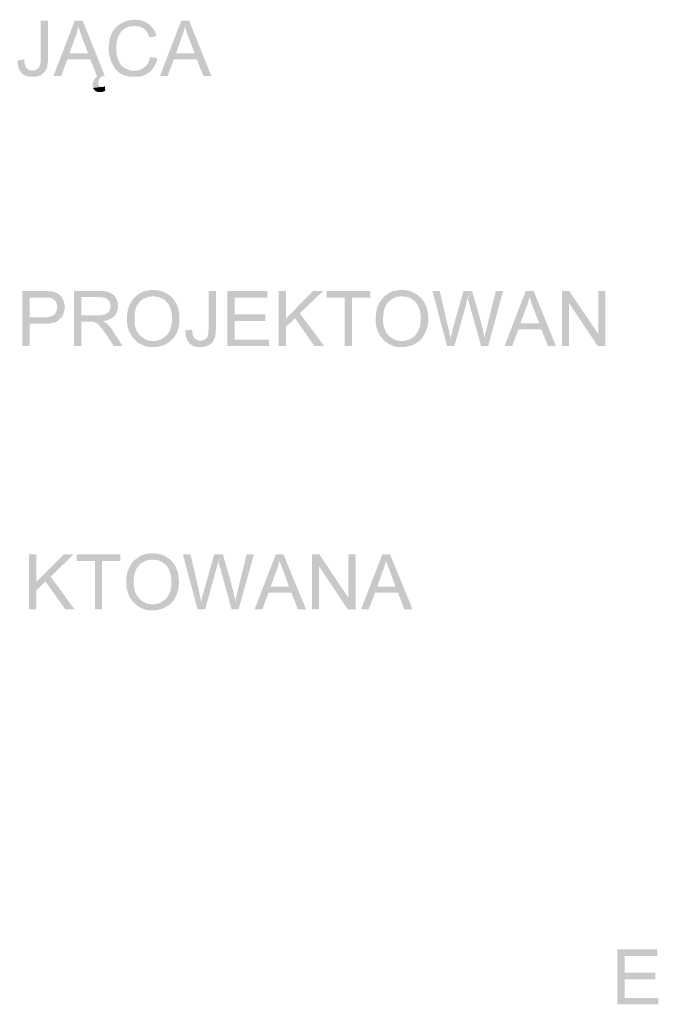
# Model space of a CAD drawing. Header units: millimetres. Extents: x -14047 to 49934, y -21523 to 14989.
# Tile 45 of 256: x 2613 to 2774, y 4729 to 4979. Entities that reach past the tile are written whole.
import ezdxf

# ---------------------------------------------------------------- set-up
doc = ezdxf.new("R2010")
doc.units = ezdxf.units.MM
doc.layers.add('H', color=7, linetype='Continuous')

msp = doc.modelspace()

# ---------------------------------------------------------------- hatches: boundary and pattern name
at = {"layer": 'H', "linetype": 'Continuous'}
for points in [[(2637.253, 4965.65), (2637.078, 4965.915), (2636.813, 4966.09), (2636.638, 4966.355), (2636.458, 4966.71), (2636.283, 4966.975), (2636.108, 4967.239), (2635.933, 4967.589), (2635.753, 4968.029), (2635.578, 4968.649), (2635.488, 4968.999), (2635.403, 4969.264), (2635.313, 4969.619), (2635.223, 4969.969), (2635.138, 4970.674), (2635.138, 4971.384), (2635.138, 4971.824), (2635.138, 4972.174), (2635.223, 4972.529), (2635.223, 4972.879), (2635.313, 4973.234), (2635.403, 4973.589), (2635.403, 4973.849), (2635.578, 4974.204), (2635.668, 4974.469), (2635.753, 4974.818), (2636.108, 4975.613), (2636.283, 4975.878), (2636.548, 4976.143), (2636.723, 4976.408), (2636.988, 4976.673), (2637.163, 4976.848), (2637.428, 4977.113), (2637.958, 4977.468), (2638.223, 4977.643), (2638.663, 4977.908), (2638.928, 4977.993), (2639.283, 4978.173), (2639.548, 4978.258), (2639.898, 4978.348), (2640.252, 4978.438), (2640.517, 4978.523), (2640.867, 4978.523), (2641.222, 4978.523), (2641.572, 4978.613), (2642.457, 4978.523), (2642.807, 4978.523), (2643.162, 4978.438), (2643.512, 4978.348), (2643.777, 4978.258), (2644.132, 4978.173), (2644.397, 4977.993), (2644.662, 4977.908), (2644.927, 4977.733), (2645.192, 4977.553), (2645.542, 4977.288), (2645.717, 4977.113), (2641.662, 4977.023), (2641.312, 4977.023), (2640.957, 4976.938), (2640.602, 4976.938), (2640.252, 4976.848), (2639.988, 4976.763), (2639.723, 4976.583), (2639.368, 4976.498), (2639.108, 4976.318), (2638.753, 4976.053), (2638.488, 4975.793), (2638.048, 4975.263), (2637.873, 4974.998), (2637.693, 4974.733), (2637.608, 4974.379), (2637.343, 4973.849), (2637.253, 4973.499), (2637.253, 4973.144), (2637.078, 4972.529), (2637.078, 4972.174), (2637.078, 4971.824), (2637.078, 4971.469), (2637.078, 4971.119), (2637.078, 4970.764), (2637.078, 4970.324), (2637.163, 4969.704), (2637.253, 4969.354), (2637.343, 4969.089), (2637.428, 4968.734), (2637.518, 4968.469), (2637.693, 4968.029), (2637.873, 4967.679), (2638.048, 4967.414), (2638.223, 4967.15), (2638.488, 4966.885), (2638.928, 4966.53), (2639.193, 4966.355), (2639.458, 4966.18), (2639.813, 4966.09), (2640.078, 4965.915), (2640.427, 4965.825), (2640.782, 4965.74), (2641.397, 4965.74), (2641.572, 4965.74)], [(2615.826, 4964.15), (2615.386, 4964.15), (2615.031, 4964.15), (2614.681, 4964.24), (2614.326, 4964.325), (2614.061, 4964.415), (2613.796, 4964.59), (2613.531, 4964.68), (2613.266, 4964.945), (2613.001, 4965.12), (2612.826, 4965.385), (2612.651, 4965.65), (2615.736, 4965.74), (2616.176, 4965.825), (2616.441, 4965.825), (2616.796, 4966.005), (2616.971, 4966.09), (2617.236, 4966.27), (2617.501, 4966.53), (2617.591, 4966.885), (2617.766, 4967.239), (2617.766, 4967.499), (2617.856, 4967.854), (2617.856, 4968.209), (2617.856, 4968.649), (2617.856, 4978.348), (2619.705, 4978.348), (2619.705, 4968.824), (2619.705, 4968.029), (2619.615, 4967.589), (2619.615, 4967.324), (2619.53, 4966.975), (2619.53, 4966.62), (2619.35, 4966.09), (2619.175, 4965.825), (2619, 4965.475), (2618.735, 4965.295), (2618.47, 4965.035), (2618.295, 4964.855), (2617.94, 4964.59), (2617.676, 4964.505), (2617.326, 4964.325), (2617.061, 4964.24), (2616.706, 4964.24), (2616.356, 4964.15), (2616.001, 4964.15)], [(2621.115, 4964.325), (2626.494, 4978.348), (2628.524, 4978.348), (2627.464, 4976.848), (2627.379, 4976.498), (2627.289, 4976.233), (2627.114, 4975.528), (2627.024, 4975.263), (2626.934, 4974.908), (2626.849, 4974.559), (2626.669, 4974.204), (2625.175, 4970.059), (2630.464, 4968.559), (2624.645, 4968.559), (2623.055, 4964.325)], [(2631.169, 4961.33), (2631.079, 4961.68), (2630.994, 4962.035), (2631.079, 4962.3), (2631.079, 4962.65), (2631.259, 4963.005), (2631.344, 4963.27), (2631.524, 4963.535), (2631.699, 4963.8), (2631.964, 4964.065), (2632.229, 4964.24), (2632.139, 4964.325), (2630.464, 4968.559), (2625.175, 4970.059), (2629.934, 4970.059), (2628.434, 4973.939), (2628.259, 4974.379), (2628.169, 4974.733), (2627.994, 4975.083), (2627.904, 4975.438), (2627.729, 4976.053), (2627.554, 4976.583), (2627.464, 4976.848), (2628.524, 4978.348), (2634.168, 4964.325), (2633.548, 4964.325), (2633.283, 4964.15), (2633.018, 4963.975), (2632.843, 4963.71), (2632.579, 4963.27), (2632.494, 4962.915), (2632.494, 4962.565), (2632.494, 4962.21), (2632.669, 4961.945), (2632.933, 4961.68), (2633.198, 4961.595), (2633.373, 4961.595)], [(2645.457, 4974.114), (2645.277, 4974.469), (2645.192, 4974.818), (2645.012, 4975.083), (2644.837, 4975.438), (2644.662, 4975.703), (2644.487, 4975.878), (2644.222, 4976.143), (2644.042, 4976.318), (2643.777, 4976.498), (2643.512, 4976.583), (2643.162, 4976.763), (2642.897, 4976.848), (2642.542, 4976.938), (2642.192, 4976.938), (2641.837, 4977.023), (2645.717, 4977.113), (2645.982, 4976.848), (2646.162, 4976.583), (2646.427, 4976.318), (2646.777, 4975.793), (2646.867, 4975.438), (2647.042, 4975.173), (2647.132, 4974.818), (2647.217, 4974.469)], [(2648.101, 4964.325), (2653.481, 4978.348), (2655.505, 4978.348), (2654.451, 4976.848), (2654.361, 4976.583), (2654.271, 4976.233), (2654.186, 4975.878), (2654.096, 4975.528), (2654.011, 4975.263), (2653.921, 4974.908), (2653.831, 4974.559), (2653.656, 4974.294), (2652.156, 4970.059), (2657.445, 4968.559), (2651.626, 4968.559), (2650.041, 4964.325)], [(2659.125, 4964.325), (2657.445, 4968.559), (2652.156, 4970.059), (2656.92, 4970.059), (2655.42, 4973.939), (2655.24, 4974.379), (2655.155, 4974.733), (2654.981, 4975.083), (2654.891, 4975.438), (2654.716, 4976.053), (2654.536, 4976.583), (2654.451, 4976.848), (2655.505, 4978.348), (2661.15, 4964.325)], [(2612.651, 4965.65), (2612.476, 4965.915), (2612.386, 4966.18), (2612.211, 4966.445), (2612.211, 4966.795), (2612.121, 4967.15), (2612.031, 4967.499), (2612.031, 4967.854), (2612.031, 4968.294), (2613.711, 4968.559), (2613.711, 4968.119), (2613.796, 4967.679), (2613.886, 4967.324), (2613.971, 4967.06), (2614.061, 4966.795), (2614.151, 4966.53), (2614.326, 4966.355), (2614.501, 4966.18), (2614.766, 4966.005), (2615.121, 4965.825), (2615.471, 4965.825), (2615.736, 4965.74)], [(2641.752, 4964.15), (2641.312, 4964.15), (2640.957, 4964.15), (2640.602, 4964.15), (2640.252, 4964.24), (2639.898, 4964.325), (2639.548, 4964.415), (2639.283, 4964.505), (2638.928, 4964.59), (2638.663, 4964.68), (2638.138, 4964.945), (2637.783, 4965.21), (2637.253, 4965.65), (2641.572, 4965.74), (2641.927, 4965.74), (2642.282, 4965.74), (2642.632, 4965.825), (2642.897, 4965.915), (2643.252, 4966.005), (2643.512, 4966.18), (2643.777, 4966.355), (2644.042, 4966.53), (2644.397, 4966.795), (2644.662, 4967.06), (2644.837, 4967.239), (2645.012, 4967.499), (2645.192, 4967.854), (2645.277, 4968.119), (2645.457, 4968.469), (2645.542, 4968.824), (2645.632, 4969.179), (2647.482, 4968.824), (2647.307, 4968.119), (2647.132, 4967.764), (2647.042, 4967.414), (2646.867, 4967.15), (2646.687, 4966.795), (2646.512, 4966.53), (2646.337, 4966.27), (2646.162, 4966.005), (2645.717, 4965.56), (2645.457, 4965.385), (2644.837, 4964.945), (2644.572, 4964.77), (2644.307, 4964.68), (2644.042, 4964.505), (2643.692, 4964.415), (2643.337, 4964.325), (2643.072, 4964.24), (2642.722, 4964.15), (2642.367, 4964.15), (2642.017, 4964.15)], [(2632.933, 4960.27), (2632.579, 4960.27), (2632.229, 4960.36), (2631.789, 4960.535), (2631.524, 4960.8), (2631.259, 4961.065), (2631.169, 4961.33), (2633.373, 4961.595), (2633.728, 4961.595), (2634.168, 4961.77), (2634.253, 4960.625), (2633.903, 4960.445), (2633.548, 4960.36), (2633.283, 4960.27)], [(2613.266, 4895.977), (2613.266, 4909.91), (2619.35, 4909.91), (2619.795, 4909.91), (2620.06, 4909.82), (2620.41, 4909.82), (2620.675, 4909.82), (2621.03, 4909.73), (2621.38, 4909.645), (2621.735, 4909.47), (2622, 4909.38), (2622.265, 4909.205), (2622.705, 4908.94), (2622.88, 4908.675), (2623.145, 4908.5), (2618.735, 4908.235), (2615.121, 4908.235), (2615.121, 4903.296), (2623.055, 4903.121), (2622.79, 4902.856), (2622.615, 4902.676), (2622.44, 4902.501), (2622.175, 4902.326), (2622, 4902.236), (2621.735, 4902.061), (2621.38, 4901.971), (2621.115, 4901.886), (2620.765, 4901.796), (2620.41, 4901.706), (2620.06, 4901.706), (2619.705, 4901.621), (2619.265, 4901.621), (2618.825, 4901.621), (2615.121, 4901.621), (2615.121, 4895.977)], [(2626.319, 4895.977), (2626.319, 4909.91), (2632.933, 4909.91), (2633.373, 4909.91), (2633.728, 4909.91), (2634.078, 4909.82), (2634.433, 4909.82), (2634.698, 4909.73), (2635.048, 4909.645), (2635.223, 4909.555), (2635.668, 4909.38), (2635.933, 4909.205), (2636.193, 4909.025), (2636.458, 4908.85), (2636.723, 4908.585), (2632.579, 4908.41), (2628.169, 4908.41), (2628.169, 4903.736), (2636.638, 4903.646), (2636.373, 4903.381), (2636.108, 4903.206), (2635.843, 4903.031), (2635.578, 4902.856), (2635.313, 4902.766), (2634.963, 4902.591), (2634.608, 4902.501), (2634.253, 4902.411), (2633.903, 4902.326), (2633.548, 4902.326), (2630.374, 4902.151), (2628.169, 4902.151), (2628.169, 4895.977)], [(2636.638, 4903.646), (2628.169, 4903.736), (2632.579, 4903.736), (2632.933, 4903.736), (2633.283, 4903.826), (2633.638, 4903.911), (2633.903, 4903.911), (2634.168, 4904.001), (2634.433, 4904.176), (2634.783, 4904.356), (2634.963, 4904.531), (2635.223, 4904.796), (2635.403, 4905.146), (2635.488, 4905.501), (2635.578, 4905.766), (2635.578, 4906.116), (2635.578, 4906.47), (2635.488, 4906.735), (2635.403, 4907.085), (2635.223, 4907.35), (2635.048, 4907.615), (2634.873, 4907.705), (2634.698, 4907.88), (2634.433, 4908.055), (2634.168, 4908.145), (2633.813, 4908.235), (2633.463, 4908.32), (2633.108, 4908.32), (2632.669, 4908.41), (2636.723, 4908.585), (2636.903, 4908.235), (2637.078, 4907.88), (2637.253, 4907.615), (2637.343, 4907.265), (2637.428, 4907), (2637.518, 4906.645), (2637.518, 4906.296), (2637.518, 4906.116), (2637.518, 4905.766), (2637.428, 4905.411), (2637.343, 4905.061), (2637.253, 4904.796), (2637.163, 4904.441), (2636.988, 4904.176), (2636.813, 4903.911)], [(2642.017, 4897.212), (2641.837, 4897.477), (2641.312, 4898.007), (2641.132, 4898.267), (2640.957, 4898.532), (2640.782, 4898.797), (2640.602, 4899.061), (2640.517, 4899.236), (2640.252, 4899.856), (2639.988, 4900.561), (2639.898, 4900.826), (2639.898, 4901.181), (2639.723, 4901.886), (2639.723, 4902.501), (2639.723, 4903.121), (2639.723, 4903.471), (2639.813, 4904.266), (2639.898, 4904.616), (2639.988, 4905.236), (2640.078, 4905.586), (2640.163, 4905.851), (2640.337, 4906.206), (2640.427, 4906.47), (2640.602, 4906.735), (2640.692, 4907.085), (2640.867, 4907.265), (2641.047, 4907.53), (2641.222, 4907.79), (2641.397, 4908.055), (2641.572, 4908.235), (2642.102, 4908.675), (2642.282, 4908.85), (2642.807, 4909.205), (2643.162, 4909.38), (2643.427, 4909.555), (2644.042, 4909.82), (2644.307, 4909.91), (2644.662, 4909.995), (2644.927, 4909.995), (2645.277, 4910.085), (2645.632, 4910.175), (2645.982, 4910.175), (2646.777, 4910.175), (2647.132, 4910.175), (2647.746, 4909.995), (2648.101, 4909.995), (2648.716, 4909.82), (2649.071, 4909.645), (2649.336, 4909.555), (2649.686, 4909.38), (2649.861, 4909.205), (2650.216, 4909.025), (2650.481, 4908.85), (2650.746, 4908.675), (2646.427, 4908.585), (2646.072, 4908.585), (2645.717, 4908.5), (2645.367, 4908.5), (2644.747, 4908.32), (2644.487, 4908.145), (2644.132, 4908.055), (2643.867, 4907.88), (2643.602, 4907.705), (2643.337, 4907.53), (2643.072, 4907.265), (2642.897, 4907), (2642.722, 4906.82), (2642.542, 4906.555), (2642.367, 4906.381), (2642.192, 4906.116), (2642.102, 4905.851), (2642.017, 4905.501), (2641.927, 4905.236), (2641.837, 4904.881), (2641.752, 4904.531), (2641.662, 4903.826), (2641.662, 4902.941), (2641.662, 4902.326), (2641.662, 4901.971), (2641.752, 4901.266), (2641.837, 4900.916), (2641.927, 4900.561), (2642.017, 4900.296), (2642.102, 4900.031), (2642.282, 4899.681), (2642.457, 4899.416), (2642.807, 4898.977), (2642.987, 4898.712), (2643.252, 4898.532), (2643.512, 4898.267), (2643.777, 4898.092), (2644.042, 4897.917), (2644.307, 4897.742), (2644.572, 4897.652), (2644.927, 4897.477), (2645.192, 4897.387), (2645.542, 4897.387), (2645.897, 4897.297), (2646.247, 4897.297), (2646.427, 4897.297)], [(2646.427, 4895.712), (2645.717, 4895.712), (2645.012, 4895.802), (2644.662, 4895.887), (2644.397, 4895.977), (2644.042, 4896.062), (2643.777, 4896.242), (2643.162, 4896.507), (2642.542, 4896.857), (2642.282, 4897.032), (2642.017, 4897.212), (2646.427, 4897.297), (2646.777, 4897.297), (2647.042, 4897.297), (2647.397, 4897.387), (2647.746, 4897.477), (2648.011, 4897.562), (2648.366, 4897.652), (2648.631, 4897.827), (2648.891, 4898.007), (2649.156, 4898.182), (2649.421, 4898.357), (2649.686, 4898.622), (2649.861, 4898.712), (2650.041, 4898.977), (2650.216, 4899.236), (2650.391, 4899.501), (2650.481, 4899.766), (2650.656, 4900.031), (2650.746, 4900.296), (2650.836, 4900.651), (2650.921, 4900.916), (2651.011, 4901.266), (2651.096, 4901.621), (2651.096, 4901.971), (2651.186, 4902.326), (2651.186, 4902.766), (2651.186, 4903.296), (2651.186, 4903.646), (2651.096, 4904.001), (2651.096, 4904.356), (2651.011, 4904.706), (2650.921, 4904.971), (2650.836, 4905.326), (2650.746, 4905.586), (2650.571, 4905.941), (2650.481, 4906.206), (2650.306, 4906.555), (2650.041, 4906.82), (2649.861, 4907.085), (2649.601, 4907.265), (2649.421, 4907.53), (2649.156, 4907.705), (2648.891, 4907.88), (2648.631, 4908.055), (2648.366, 4908.145), (2648.011, 4908.32), (2647.661, 4908.41), (2647.397, 4908.5), (2647.042, 4908.5), (2646.687, 4908.585), (2646.427, 4908.585), (2650.746, 4908.675), (2651.011, 4908.41), (2651.186, 4908.235), (2651.451, 4907.97), (2651.626, 4907.705), (2651.806, 4907.44), (2652.156, 4906.82), (2652.421, 4906.381), (2652.511, 4906.031), (2652.596, 4905.766), (2652.776, 4905.411), (2652.861, 4905.146), (2652.861, 4904.796), (2652.951, 4904.441), (2653.036, 4904.091), (2653.036, 4903.826), (2653.036, 4903.471), (2653.036, 4902.591), (2653.036, 4902.151), (2653.036, 4901.886), (2652.951, 4901.531), (2652.861, 4900.826), (2652.776, 4900.471), (2652.686, 4900.206), (2652.596, 4899.856), (2652.331, 4899.326), (2652.246, 4899.061), (2651.891, 4898.532), (2651.716, 4898.182), (2651.451, 4897.917), (2651.276, 4897.742), (2651.011, 4897.477), (2650.746, 4897.212), (2650.481, 4897.032), (2650.216, 4896.857), (2649.951, 4896.682), (2649.776, 4896.592), (2649.511, 4896.417), (2649.156, 4896.242), (2648.891, 4896.152), (2648.541, 4896.062), (2648.186, 4895.977), (2647.921, 4895.887), (2647.217, 4895.712), (2646.867, 4895.712), (2646.602, 4895.712)], [(2658.33, 4895.712), (2657.975, 4895.712), (2657.535, 4895.712), (2657.27, 4895.802), (2656.92, 4895.887), (2656.565, 4895.977), (2656.3, 4896.152), (2656.035, 4896.327), (2655.77, 4896.507), (2655.595, 4896.682), (2655.33, 4896.947), (2655.155, 4897.212), (2658.33, 4897.387), (2658.68, 4897.387), (2659.035, 4897.477), (2659.3, 4897.562), (2659.475, 4897.652), (2659.83, 4897.917), (2660.005, 4898.092), (2660.18, 4898.447), (2660.27, 4898.797), (2660.36, 4899.061), (2660.36, 4899.416), (2660.36, 4899.766), (2660.445, 4900.206), (2660.445, 4909.91), (2662.3, 4909.91), (2662.3, 4900.386), (2662.21, 4899.591), (2662.21, 4899.236), (2662.12, 4898.887), (2662.12, 4898.532), (2662.035, 4898.267), (2661.855, 4897.742), (2661.68, 4897.387), (2661.505, 4897.122), (2661.33, 4896.857), (2661.065, 4896.592), (2660.8, 4896.417), (2660.535, 4896.242), (2660.18, 4896.062), (2659.915, 4895.977), (2659.565, 4895.887), (2659.3, 4895.802), (2658.945, 4895.712), (2658.595, 4895.712)], [(2665.209, 4895.977), (2665.209, 4909.91), (2675.348, 4909.91), (2675.348, 4908.235), (2667.059, 4908.235), (2667.059, 4904.001), (2674.818, 4904.001), (2674.818, 4902.326), (2667.059, 4902.326), (2667.059, 4897.562), (2675.703, 4897.562), (2675.703, 4895.977)], [(2678.172, 4895.977), (2678.172, 4909.91), (2680.022, 4909.91), (2680.022, 4895.977)], [(2680.022, 4900.826), (2680.022, 4902.941), (2686.901, 4909.91), (2689.456, 4909.91), (2683.552, 4904.266), (2682.317, 4903.031)], [(2694.925, 4895.977), (2694.925, 4908.235), (2690.341, 4908.235), (2690.341, 4909.91), (2701.449, 4909.91), (2701.449, 4908.235), (2696.775, 4908.235), (2696.775, 4895.977)], [(2705.064, 4897.212), (2704.804, 4897.477), (2704.359, 4898.007), (2704.184, 4898.267), (2703.919, 4898.532), (2703.744, 4898.797), (2703.654, 4899.061), (2703.569, 4899.236), (2703.214, 4899.856), (2703.039, 4900.561), (2702.949, 4900.826), (2702.859, 4901.181), (2702.774, 4901.886), (2702.774, 4902.501), (2702.774, 4903.121), (2702.774, 4903.471), (2702.859, 4904.266), (2702.859, 4904.616), (2703.039, 4905.236), (2703.124, 4905.586), (2703.214, 4905.851), (2703.304, 4906.206), (2703.479, 4906.47), (2703.569, 4906.735), (2703.744, 4907.085), (2703.919, 4907.265), (2704.094, 4907.53), (2704.274, 4907.79), (2704.449, 4908.055), (2704.624, 4908.235), (2705.064, 4908.675), (2705.329, 4908.85), (2705.859, 4909.205), (2706.124, 4909.38), (2706.389, 4909.555), (2707.004, 4909.82), (2707.358, 4909.91), (2707.623, 4909.995), (2707.978, 4909.995), (2708.328, 4910.085), (2708.683, 4910.175), (2709.033, 4910.175), (2709.738, 4910.175), (2710.093, 4910.175), (2710.798, 4909.995), (2711.153, 4909.995), (2711.768, 4909.82), (2712.033, 4909.645), (2712.383, 4909.555), (2712.648, 4909.38), (2712.913, 4909.205), (2713.178, 4909.025), (2713.443, 4908.85), (2713.708, 4908.675), (2709.473, 4908.585), (2709.123, 4908.585), (2708.768, 4908.5), (2708.418, 4908.5), (2707.798, 4908.32), (2707.448, 4908.145), (2707.183, 4908.055), (2706.919, 4907.88), (2706.654, 4907.705), (2706.389, 4907.53), (2706.124, 4907.265), (2705.859, 4907), (2705.684, 4906.82), (2705.509, 4906.555), (2705.419, 4906.381), (2705.244, 4906.116), (2705.154, 4905.851), (2704.979, 4905.501), (2704.889, 4905.236), (2704.804, 4904.881), (2704.804, 4904.531), (2704.714, 4903.826), (2704.624, 4902.941), (2704.624, 4902.326), (2704.624, 4901.971), (2704.804, 4901.266), (2704.804, 4900.916), (2704.889, 4900.561), (2705.064, 4900.296), (2705.154, 4900.031), (2705.329, 4899.681), (2705.419, 4899.416), (2705.774, 4898.977), (2706.034, 4898.712), (2706.214, 4898.532), (2706.479, 4898.267), (2706.744, 4898.092), (2707.004, 4897.917), (2707.268, 4897.742), (2707.623, 4897.652), (2707.888, 4897.477), (2708.238, 4897.387), (2708.503, 4897.387), (2708.858, 4897.297), (2709.208, 4897.297), (2709.388, 4897.297)], [(2709.388, 4895.712), (2708.683, 4895.712), (2708.063, 4895.802), (2707.713, 4895.887), (2707.358, 4895.977), (2707.093, 4896.062), (2706.744, 4896.242), (2706.124, 4896.507), (2705.594, 4896.857), (2705.329, 4897.032), (2705.064, 4897.212), (2709.388, 4897.297), (2709.738, 4897.297), (2710.093, 4897.297), (2710.443, 4897.387), (2710.708, 4897.477), (2711.063, 4897.562), (2711.328, 4897.652), (2711.678, 4897.827), (2711.943, 4898.007), (2712.208, 4898.182), (2712.473, 4898.357), (2712.738, 4898.622), (2712.828, 4898.712), (2713.003, 4898.977), (2713.178, 4899.236), (2713.353, 4899.501), (2713.533, 4899.766), (2713.618, 4900.031), (2713.798, 4900.296), (2713.883, 4900.651), (2713.973, 4900.916), (2714.063, 4901.266), (2714.063, 4901.621), (2714.148, 4901.971), (2714.148, 4902.326), (2714.148, 4902.766), (2714.148, 4903.296), (2714.148, 4903.646), (2714.148, 4904.001), (2714.063, 4904.356), (2713.973, 4904.706), (2713.973, 4904.971), (2713.883, 4905.326), (2713.708, 4905.586), (2713.618, 4905.941), (2713.443, 4906.206), (2713.268, 4906.555), (2713.093, 4906.82), (2712.913, 4907.085), (2712.648, 4907.265), (2712.383, 4907.53), (2712.123, 4907.705), (2711.943, 4907.88), (2711.678, 4908.055), (2711.328, 4908.145), (2711.063, 4908.32), (2710.708, 4908.41), (2710.358, 4908.5), (2710.093, 4908.5), (2709.738, 4908.585), (2709.473, 4908.585), (2713.708, 4908.675), (2713.973, 4908.41), (2714.238, 4908.235), (2714.413, 4907.97), (2714.677, 4907.705), (2714.852, 4907.44), (2715.207, 4906.82), (2715.382, 4906.381), (2715.557, 4906.031), (2715.647, 4905.766), (2715.737, 4905.411), (2715.822, 4905.146), (2715.912, 4904.796), (2716.002, 4904.441), (2716.002, 4904.091), (2716.087, 4903.826), (2716.087, 4903.471), (2716.087, 4902.591), (2716.087, 4902.151), (2716.002, 4901.886), (2716.002, 4901.531), (2715.822, 4900.826), (2715.822, 4900.471), (2715.647, 4900.206), (2715.557, 4899.856), (2715.297, 4899.326), (2715.207, 4899.061), (2714.852, 4898.532), (2714.677, 4898.182), (2714.503, 4897.917), (2714.238, 4897.742), (2714.063, 4897.477), (2713.798, 4897.212), (2713.533, 4897.032), (2713.268, 4896.857), (2713.003, 4896.682), (2712.828, 4896.592), (2712.473, 4896.417), (2712.208, 4896.242), (2711.858, 4896.152), (2711.593, 4896.062), (2711.238, 4895.977), (2710.888, 4895.887), (2710.268, 4895.712), (2709.918, 4895.712), (2709.563, 4895.712)], [(2720.852, 4895.977), (2717.147, 4909.91), (2718.997, 4909.91), (2721.117, 4900.736), (2721.292, 4900.121), (2721.382, 4899.766), (2721.467, 4899.061), (2721.557, 4898.712), (2721.647, 4898.447), (2721.647, 4898.092), (2721.732, 4897.917)], [(2720.852, 4895.977), (2721.732, 4897.917), (2721.822, 4898.447), (2721.996, 4898.887), (2722.171, 4899.681), (2722.261, 4900.031), (2722.261, 4900.206), (2724.996, 4909.91), (2727.201, 4909.91), (2726.051, 4908.235), (2725.966, 4907.88), (2725.876, 4907.53), (2725.791, 4907.175), (2725.701, 4906.82), (2725.701, 4906.555), (2722.701, 4895.977)], [(2729.49, 4895.977), (2726.496, 4906.555), (2726.406, 4907.085), (2726.231, 4907.53), (2726.141, 4907.79), (2726.141, 4908.055), (2727.201, 4909.91), (2729.226, 4902.856), (2729.316, 4902.501), (2729.405, 4902.151), (2729.49, 4901.796), (2729.58, 4901.441), (2729.67, 4901.091), (2729.755, 4900.736), (2729.845, 4900.471), (2730.02, 4899.766), (2730.02, 4899.416), (2730.11, 4899.151), (2730.285, 4898.182), (2730.285, 4897.917)], [(2729.49, 4895.977), (2730.285, 4897.917), (2730.375, 4898.182), (2730.46, 4898.532), (2730.55, 4899.151), (2730.64, 4899.501), (2730.725, 4899.766), (2730.815, 4900.121), (2730.905, 4900.561), (2730.99, 4900.916), (2733.195, 4909.91), (2735.05, 4909.91), (2731.255, 4895.977)], [(2735.4, 4895.977), (2740.779, 4909.91), (2742.809, 4909.91), (2741.749, 4908.41), (2741.664, 4908.145), (2741.574, 4907.79), (2741.484, 4907.44), (2741.399, 4907.175), (2741.309, 4906.82), (2741.219, 4906.47), (2741.134, 4906.206), (2740.954, 4905.851), (2739.459, 4901.706), (2744.748, 4900.206), (2738.929, 4900.206), (2737.339, 4895.977)], [(2746.423, 4895.977), (2744.748, 4900.206), (2739.459, 4901.706), (2744.219, 4901.706), (2742.719, 4905.586), (2742.544, 4905.941), (2742.454, 4906.296), (2742.279, 4906.645), (2742.189, 4907), (2742.014, 4907.615), (2741.839, 4908.145), (2741.749, 4908.41), (2742.809, 4909.91), (2748.453, 4895.977)], [(2749.953, 4895.977), (2749.953, 4909.91), (2751.802, 4909.91), (2751.712, 4906.91), (2751.712, 4895.977)], [(2759.032, 4895.977), (2751.712, 4906.91), (2751.802, 4909.91), (2759.211, 4898.977)], [(2759.032, 4895.977), (2759.211, 4898.977), (2759.211, 4909.91), (2760.971, 4909.91), (2760.971, 4895.977)], [(2623.055, 4903.121), (2615.121, 4903.296), (2619.175, 4903.296), (2619.615, 4903.296), (2619.97, 4903.381), (2620.32, 4903.471), (2620.585, 4903.561), (2620.85, 4903.646), (2621.115, 4903.736), (2621.29, 4903.911), (2621.555, 4904.176), (2621.735, 4904.441), (2621.82, 4904.706), (2621.91, 4904.971), (2622, 4905.326), (2622.085, 4905.676), (2622, 4906.206), (2622, 4906.47), (2621.91, 4906.82), (2621.735, 4907.085), (2621.645, 4907.35), (2621.38, 4907.615), (2621.115, 4907.79), (2620.85, 4907.97), (2620.585, 4908.145), (2620.235, 4908.145), (2619.97, 4908.235), (2619.615, 4908.235), (2619.175, 4908.235), (2618.735, 4908.235), (2623.145, 4908.5), (2623.32, 4908.145), (2623.495, 4907.88), (2623.675, 4907.44), (2623.76, 4907.175), (2623.85, 4906.82), (2623.94, 4906.47), (2623.94, 4906.116), (2623.94, 4905.501), (2623.94, 4905.146), (2623.85, 4904.881), (2623.76, 4904.531), (2623.675, 4904.176), (2623.585, 4903.911), (2623.41, 4903.646), (2623.235, 4903.381)], [(2687.251, 4895.977), (2682.317, 4903.031), (2683.552, 4904.266), (2689.721, 4895.977)], [(2636.373, 4895.977), (2634.518, 4898.887), (2634.253, 4899.236), (2633.988, 4899.501), (2633.813, 4899.856), (2633.638, 4900.121), (2633.463, 4900.386), (2633.283, 4900.561), (2633.108, 4900.736), (2632.843, 4901.091), (2632.669, 4901.356), (2632.404, 4901.531), (2632.229, 4901.706), (2631.874, 4901.886), (2631.609, 4901.971), (2631.344, 4902.061), (2631.079, 4902.151), (2630.729, 4902.151), (2630.374, 4902.151), (2633.548, 4902.326), (2633.903, 4902.151), (2634.253, 4901.971), (2634.518, 4901.796), (2634.698, 4901.621), (2635.138, 4901.181), (2635.403, 4900.916), (2635.578, 4900.651), (2636.018, 4900.121), (2636.193, 4899.766), (2638.663, 4895.977)], [(2655.155, 4897.212), (2654.981, 4897.477), (2654.891, 4897.742), (2654.801, 4898.092), (2654.716, 4898.357), (2654.626, 4898.712), (2654.626, 4899.061), (2654.536, 4899.501), (2654.536, 4899.946), (2656.21, 4900.121), (2656.3, 4899.681), (2656.3, 4899.326), (2656.39, 4898.977), (2656.475, 4898.622), (2656.565, 4898.357), (2656.74, 4898.092), (2656.83, 4897.917), (2657.095, 4897.742), (2657.36, 4897.562), (2657.625, 4897.477), (2657.975, 4897.387), (2658.33, 4897.387)], [(2614.941, 4829.311), (2614.941, 4843.244), (2616.796, 4843.244), (2616.796, 4829.311)], [(2616.796, 4834.16), (2616.796, 4836.275), (2623.76, 4843.244), (2626.229, 4843.244), (2620.41, 4837.6), (2619.09, 4836.365)], [(2631.609, 4829.311), (2631.609, 4841.569), (2627.024, 4841.569), (2627.024, 4843.244), (2638.048, 4843.244), (2638.048, 4841.569), (2633.463, 4841.569), (2633.463, 4829.311)], [(2641.927, 4830.546), (2641.662, 4830.811), (2641.222, 4831.341), (2640.957, 4831.601), (2640.782, 4831.866), (2640.602, 4832.13), (2640.427, 4832.395), (2640.337, 4832.57), (2640.078, 4833.19), (2639.898, 4833.895), (2639.813, 4834.16), (2639.723, 4834.515), (2639.633, 4835.22), (2639.548, 4835.835), (2639.548, 4836.455), (2639.548, 4836.805), (2639.633, 4837.6), (2639.723, 4837.95), (2639.813, 4838.57), (2639.898, 4838.92), (2640.078, 4839.185), (2640.163, 4839.539), (2640.252, 4839.804), (2640.427, 4840.069), (2640.602, 4840.419), (2640.692, 4840.599), (2640.867, 4840.864), (2641.047, 4841.124), (2641.312, 4841.389), (2641.397, 4841.569), (2641.927, 4842.009), (2642.192, 4842.184), (2642.722, 4842.539), (2642.987, 4842.714), (2643.252, 4842.889), (2643.867, 4843.154), (2644.132, 4843.244), (2644.487, 4843.329), (2644.837, 4843.329), (2645.102, 4843.419), (2645.457, 4843.509), (2645.807, 4843.509), (2646.602, 4843.509), (2646.952, 4843.509), (2647.661, 4843.329), (2647.921, 4843.329), (2648.631, 4843.154), (2648.891, 4842.979), (2649.246, 4842.889), (2649.511, 4842.714), (2649.776, 4842.539), (2650.041, 4842.359), (2650.306, 4842.184), (2650.571, 4842.009), (2646.247, 4841.919), (2645.897, 4841.919), (2645.542, 4841.834), (2645.277, 4841.834), (2644.572, 4841.654), (2644.307, 4841.479), (2644.042, 4841.389), (2643.692, 4841.214), (2643.427, 4841.039), (2643.162, 4840.864), (2642.897, 4840.599), (2642.722, 4840.334), (2642.542, 4840.154), (2642.367, 4839.889), (2642.192, 4839.714), (2642.102, 4839.45), (2641.927, 4839.185), (2641.837, 4838.835), (2641.752, 4838.57), (2641.662, 4838.215), (2641.572, 4837.865), (2641.487, 4837.16), (2641.487, 4836.275), (2641.487, 4835.66), (2641.487, 4835.305), (2641.572, 4834.6), (2641.662, 4834.25), (2641.752, 4833.895), (2641.837, 4833.63), (2642.017, 4833.365), (2642.102, 4833.015), (2642.282, 4832.75), (2642.632, 4832.31), (2642.807, 4832.046), (2643.072, 4831.866), (2643.337, 4831.601), (2643.602, 4831.426), (2643.867, 4831.251), (2644.132, 4831.076), (2644.397, 4830.986), (2644.747, 4830.811), (2645.012, 4830.721), (2645.367, 4830.721), (2645.717, 4830.631), (2646.072, 4830.631), (2646.247, 4830.631)], [(2646.247, 4829.046), (2645.542, 4829.046), (2644.837, 4829.136), (2644.487, 4829.221), (2644.222, 4829.311), (2643.867, 4829.396), (2643.602, 4829.576), (2642.987, 4829.841), (2642.457, 4830.191), (2642.192, 4830.366), (2641.927, 4830.546), (2646.247, 4830.631), (2646.602, 4830.631), (2646.952, 4830.631), (2647.217, 4830.721), (2647.572, 4830.811), (2647.921, 4830.896), (2648.186, 4830.986), (2648.451, 4831.161), (2648.716, 4831.341), (2648.981, 4831.516), (2649.246, 4831.691), (2649.511, 4831.956), (2649.686, 4832.046), (2649.861, 4832.31), (2650.041, 4832.57), (2650.216, 4832.835), (2650.391, 4833.1), (2650.481, 4833.365), (2650.571, 4833.63), (2650.746, 4833.985), (2650.836, 4834.25), (2650.836, 4834.6), (2650.921, 4834.955), (2651.011, 4835.305), (2651.011, 4835.66), (2651.011, 4836.1), (2651.011, 4836.63), (2651.011, 4836.98), (2650.921, 4837.335), (2650.921, 4837.69), (2650.836, 4838.04), (2650.746, 4838.305), (2650.656, 4838.66), (2650.571, 4838.92), (2650.481, 4839.275), (2650.306, 4839.539), (2650.126, 4839.889), (2649.951, 4840.154), (2649.686, 4840.419), (2649.511, 4840.599), (2649.246, 4840.864), (2648.981, 4841.039), (2648.716, 4841.214), (2648.451, 4841.389), (2648.186, 4841.479), (2647.836, 4841.654), (2647.572, 4841.744), (2647.217, 4841.834), (2646.867, 4841.834), (2646.512, 4841.919), (2646.247, 4841.919), (2650.571, 4842.009), (2650.836, 4841.744), (2651.011, 4841.569), (2651.276, 4841.304), (2651.451, 4841.039), (2651.716, 4840.774), (2652.066, 4840.154), (2652.246, 4839.714), (2652.331, 4839.365), (2652.511, 4839.1), (2652.596, 4838.745), (2652.686, 4838.48), (2652.776, 4838.13), (2652.776, 4837.775), (2652.861, 4837.425), (2652.861, 4837.16), (2652.951, 4836.805), (2652.951, 4835.925), (2652.861, 4835.485), (2652.861, 4835.22), (2652.861, 4834.865), (2652.686, 4834.16), (2652.596, 4833.805), (2652.511, 4833.54), (2652.421, 4833.19), (2652.156, 4832.66), (2652.066, 4832.395), (2651.716, 4831.866), (2651.541, 4831.516), (2651.276, 4831.251), (2651.096, 4831.076), (2650.836, 4830.811), (2650.656, 4830.546), (2650.391, 4830.366), (2650.126, 4830.191), (2649.776, 4830.016), (2649.601, 4829.926), (2649.336, 4829.751), (2648.981, 4829.576), (2648.716, 4829.486), (2648.366, 4829.396), (2648.101, 4829.311), (2647.746, 4829.221), (2647.042, 4829.046), (2646.777, 4829.046), (2646.427, 4829.046)], [(2657.625, 4829.311), (2653.921, 4843.244), (2655.86, 4843.244), (2657.975, 4834.07), (2658.065, 4833.455), (2658.155, 4833.1), (2658.33, 4832.395), (2658.415, 4832.046), (2658.415, 4831.781), (2658.505, 4831.426), (2658.505, 4831.251)], [(2657.625, 4829.311), (2658.505, 4831.251), (2658.68, 4831.781), (2658.77, 4832.22), (2658.945, 4833.015), (2659.035, 4833.365), (2659.125, 4833.54), (2661.855, 4843.244), (2664.059, 4843.244), (2662.914, 4841.569), (2662.824, 4841.214), (2662.739, 4840.864), (2662.649, 4840.509), (2662.559, 4840.154), (2662.474, 4839.889), (2659.565, 4829.311)], [(2666.264, 4829.311), (2663.354, 4839.889), (2663.179, 4840.419), (2663.089, 4840.864), (2663.004, 4841.124), (2662.914, 4841.389), (2664.059, 4843.244), (2666.089, 4836.19), (2666.179, 4835.835), (2666.264, 4835.485), (2666.354, 4835.13), (2666.444, 4834.775), (2666.529, 4834.425), (2666.619, 4834.07), (2666.709, 4833.805), (2666.794, 4833.1), (2666.884, 4832.75), (2666.969, 4832.485), (2667.149, 4831.516), (2667.149, 4831.251)], [(2666.264, 4829.311), (2667.149, 4831.251), (2667.234, 4831.516), (2667.234, 4831.866), (2667.414, 4832.485), (2667.499, 4832.835), (2667.589, 4833.1), (2667.679, 4833.455), (2667.764, 4833.895), (2667.854, 4834.25), (2670.058, 4843.244), (2671.908, 4843.244), (2668.029, 4829.311)], [(2672.083, 4829.311), (2677.462, 4843.244), (2679.407, 4843.244), (2678.432, 4841.744), (2678.347, 4841.479), (2678.257, 4841.124), (2678.172, 4840.774), (2678.082, 4840.509), (2677.992, 4840.154), (2677.907, 4839.804), (2677.817, 4839.539), (2677.642, 4839.185), (2676.143, 4835.04), (2681.432, 4833.54), (2675.613, 4833.54), (2674.028, 4829.311)], [(2683.022, 4829.311), (2681.432, 4833.54), (2676.143, 4835.04), (2680.817, 4835.04), (2679.407, 4838.92), (2679.227, 4839.275), (2679.142, 4839.629), (2678.962, 4839.979), (2678.877, 4840.334), (2678.612, 4840.949), (2678.432, 4841.479), (2678.432, 4841.744), (2679.407, 4843.244), (2685.136, 4829.311)], [(2686.636, 4829.311), (2686.636, 4843.244), (2688.486, 4843.244), (2688.401, 4840.244), (2688.401, 4829.311)], [(2695.72, 4829.311), (2688.401, 4840.244), (2688.486, 4843.244), (2695.805, 4832.31)], [(2695.72, 4829.311), (2695.805, 4832.31), (2695.805, 4843.244), (2697.66, 4843.244), (2697.66, 4829.311)], [(2699.07, 4829.311), (2704.449, 4843.244), (2706.389, 4843.244), (2705.419, 4841.744), (2705.329, 4841.479), (2705.244, 4841.124), (2705.154, 4840.774), (2705.064, 4840.509), (2704.979, 4840.154), (2704.889, 4839.804), (2704.804, 4839.539), (2704.624, 4839.185), (2703.124, 4835.04), (2708.418, 4833.54), (2702.599, 4833.54), (2701.009, 4829.311)], [(2710.003, 4829.311), (2708.418, 4833.54), (2703.124, 4835.04), (2707.798, 4835.04), (2706.389, 4838.92), (2706.214, 4839.275), (2706.124, 4839.629), (2705.949, 4839.979), (2705.859, 4840.334), (2705.594, 4840.949), (2705.419, 4841.479), (2705.419, 4841.744), (2706.389, 4843.244), (2712.123, 4829.311)], [(2624.115, 4829.311), (2619.09, 4836.365), (2620.41, 4837.6), (2626.494, 4829.311)], [(2763.971, 4729.321), (2763.971, 4743.255), (2774.114, 4743.255), (2774.114, 4741.58), (2765.826, 4741.58), (2765.826, 4737.345), (2773.585, 4737.345), (2773.585, 4735.671), (2765.826, 4735.671), (2765.826, 4730.906), (2774.379, 4730.906), (2774.379, 4729.321)]]:
    msp.add_hatch(color=256, dxfattribs=at).paths.add_polyline_path(points)

doc.saveas('drawing.dxf')
